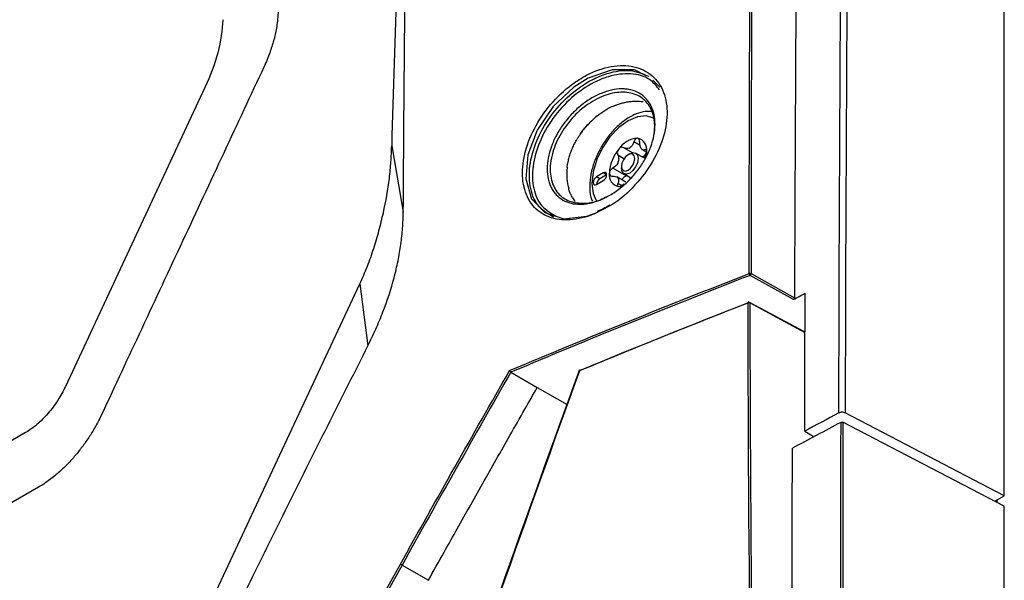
# Model space of a CAD drawing. Header units: millimetres. Extents: x 11 to 939, y -289 to 1138.
# Tile 26 of 86: x 787 to 839, y 18 to 47. Entities that reach past the tile are written whole.
import ezdxf

# ---------------------------------------------------------------- set-up
doc = ezdxf.new("R2010")
doc.units = ezdxf.units.MM

msp = doc.modelspace()

# ---------------------------------------------------------------- linework, layer by layer
at = {"color": 7, "linetype": 'Continuous', "lineweight": 25}
for p, q in [((838.792, 22.332), (838.792, 175.434)), ((820.222, 44.291), (820.585, 43.922)), ((796.54, 43.9), (789.165, 28.105)), ((806.41, 40.821), (807.022, 37.311)), ((819.134, 40.453), (818.677, 40.717)), ((819.666, 40.608), (819.892, 40.477)), ((818.993, 40.398), (818.905, 40.347)), ((819.771, 40.16), (819.306, 40.429)), ((818.799, 39.229), (818.094, 39.636)), ((818.551, 39.735), (818.551, 39.633)), ((817.597, 39.388), (817.243, 39.184)), ((817.42, 39.082), (817.243, 39.184)), ((817.773, 39.286), (817.42, 39.082)), ((817.773, 39.286), (817.597, 39.388)), ((818.779, 38.903), (818.306, 39.177)), ((818.681, 39.347), (819.052, 39.133)), ((818.799, 39.229), (818.844, 39.253)), ((817.243, 38.776), (817.597, 38.98)), ((815.689, 36.984), (815.849, 36.961)), ((827.645, 32.697), (825.354, 33.974)), ((825.406, 34.067), (827.7, 32.788)), ((804.724, 33.525), (805.148, 30.244)), ((828.258, 30.971), (825.323, 32.549)), ((812.714, 28.856), (814.108, 28.052)), ((814.108, 28.052), (815.68, 27.145)), ((838.792, 22.332), (830.382, 26.704)), ((838.792, 21.776), (830.262, 26.21)), ((787.062, 25.672), (743.392, 0.462)), ((828.244, 25.745), (828.736, 25.452)), ((838.285, 22.04), (838.792, 22.332)), ((838.367, 22.087), (838.367, 21.997)), ((838.395, 22.103), (838.395, 21.982)), ((838.792, -150.923), (838.792, 21.776)), ((806.956, 18.668), (808.349, 17.864))]:
    msp.add_line(p, q, dxfattribs=at)
at = {"color": 8, "linetype": 'Continuous', "lineweight": 25}
for p, q in [((819.548, 40.831), (819.211, 41.026)), ((819.888, 40.563), (819.794, 40.617)), ((818.688, 40.136), (818.361, 40.325)), ((818.567, 38.717), (818.361, 38.835)), ((817.932, 37.64), (817.094, 37.209)), ((828.258, 30.945), (825.339, 32.514))]:
    msp.add_line(p, q, dxfattribs=at)
at = {"color": 7, "linetype": 'Continuous', "lineweight": 25, "flags": 128}
for points in [[(819.823, 44.534), (819.237, 44.825), (818.065, 44.838), (816.799, 44.395), (816.035, 43.917), (814.937, 42.89), (814.098, 41.652), (813.6, 40.337), (813.496, 39.082), (813.803, 38.025), (814.499, 37.288), (815.513, 36.965), (816.728, 37.1), (817.166, 37.252), (817.166, 37.252)], [(818.905, 39.531), (819.04, 39.64), (819.155, 39.795), (819.231, 39.971), (819.258, 40.143), (819.231, 40.284), (819.155, 40.372), (819.04, 40.394), (818.905, 40.347), (818.769, 40.238), (818.655, 40.083), (818.578, 39.907), (818.551, 39.735), (818.578, 39.594), (818.655, 39.506), (818.769, 39.484), (818.905, 39.531)], [(818.993, 40.398), (818.993, 40.398), (819.162, 40.457), (819.306, 40.429), (819.401, 40.319), (819.435, 40.143), (819.401, 39.928), (819.306, 39.708), (819.162, 39.514), (818.993, 39.378)], [(819.873, 40.26), (819.886, 40.356), (819.895, 40.511)], [(818.993, 39.378), (818.824, 39.319), (818.681, 39.347), (818.585, 39.457), (818.551, 39.633)], [(817.243, 39.184), (817.175, 39.129), (817.118, 39.052), (817.08, 38.964), (817.066, 38.878), (817.08, 38.807), (817.118, 38.763), (817.175, 38.752), (817.243, 38.776)], [(817.597, 38.98), (817.664, 39.034), (817.722, 39.112), (817.76, 39.2), (817.773, 39.286), (817.76, 39.356), (817.722, 39.4), (817.664, 39.412), (817.597, 39.388)], [(818.41, 38.663), (818.526, 38.664), (818.592, 38.674)], [(795.423, 13.622), (800.628, 24.761), (804.724, 33.525)], [(825.245, 32.519), (825.246, 32.53), (825.248, 32.539), (825.252, 32.546), (825.257, 32.551), (825.26, 32.553)], [(816.309, 28.921), (816.309, 28.922), (816.312, 28.925), (816.316, 28.927), (816.321, 28.929), (816.328, 28.93), (816.336, 28.93)]]:
    msp.add_lwpolyline(points, dxfattribs=at)
at = {"color": 8, "linetype": 'Continuous', "lineweight": 25, "flags": 128}
for points in [[(820.287, 42.263), (820.257, 42.281), (819.861, 42.403), (819.4, 42.357), (818.905, 42.147), (818.41, 41.786), (817.949, 41.299), (817.553, 40.72), (817.249, 40.087), (817.058, 39.444), (816.993, 38.835), (817.058, 38.301), (817.214, 37.932)], [(816.336, 28.93), (816.337, 28.942), (816.339, 28.951), (816.343, 28.958), (816.348, 28.963), (816.351, 28.965)]]:
    msp.add_lwpolyline(points, dxfattribs=at)
at = {"color": 7, "linetype": 'Continuous', "lineweight": 25}
for centre, radius, start, end in [((819.476, 39.939), 1.278, 93.4295, 146.5651), ((819.287, 40.61), 0.616, 350.7481, 79.4532), ((820.061, 39.269), 2.149, 140.2279, 177.3607), ((819.471, 39.888), 0.957, 117.8394, 122.1552), ((818.743, 41.15), 0.502, 295.8812, 304.1134), ((819.28, 40.426), 0.409, 31.297, 38.9043), ((819.789, 40.783), 0.215, 207.8531, 222.3482), ((819.902, 39.35), 1.641, 157.2886, 160.3001), ((817.57, 40.255), 0.861, 335.9222, 341.6664), ((817.615, 38.765), 0.372, 121.6059, 178.3994), ((818.522, 39.269), 0.616, 170.7481, 259.4532), ((818.706, 39.35), 0.409, 211.297, 218.9043), ((818.197, 38.993), 0.215, 27.8531, 42.3482), ((825.354, 33.961), 0.118, 63.6241, 110.6244), ((825.454, 34.075), 0.141, 181.3473, 225.2889), ((825.29, 34.072), 0.117, 303.6372, 357.5211), ((825.287, 32.408), 0.118, 63.693, 110.6306), ((825.287, 32.483), 0.075, 61.7344, 111.3714), ((816.379, 28.895), 0.075, 112.5057, 160.0927), ((816.358, 28.937), 0.0281, 44.0657, 105.6313)]:
    msp.add_arc(centre, radius, start, end, dxfattribs=at)
at = {"color": 8, "linetype": 'Continuous', "lineweight": 25}
msp.add_arc((825.303, 32.518), 0.0365, 353.4853, 57.3263, dxfattribs=at)
at = {"color": 7, "linetype": 'Continuous', "lineweight": 25}
for points, knots in [([(830.046, 26.703), (830.072, 39.423), (830.147, 52.118), (830.389, 77.459), (830.555, 90.105), (830.984, 115.346), (831.246, 127.94), (831.869, 153.075), (832.229, 165.616), (832.635, 178.131)], [0, 0, 0, 0, 0.25, 0.25, 0.5, 0.5, 0.75, 0.75, 1, 1, 1, 1]), ([(832.971, 178.125), (832.565, 165.61), (832.205, 153.07), (831.583, 127.937), (831.32, 115.344), (830.892, 90.104), (830.725, 77.458), (830.484, 52.118), (830.408, 39.424), (830.382, 26.704)], [0, 0, 0, 0, 0.25, 0.25, 0.5, 0.5, 0.75, 0.75, 1, 1, 1, 1]), ([(807.022, 37.311), (807.044, 40.049), (807.06, 42.779), (807.106, 48.236), (807.136, 50.963), (807.24, 59.135), (807.327, 64.572), (807.645, 80.848), (807.932, 91.653), (808.657, 113.17), (809.094, 123.882), (809.864, 139.877), (810.139, 145.197), (810.579, 153.158), (810.731, 155.809), (811.047, 161.105), (811.212, 163.751), (811.372, 166.391)], [0, 0, 0, 0, 0.0625, 0.0625, 0.125, 0.125, 0.25, 0.25, 0.5, 0.5, 0.75, 0.75, 0.875, 0.875, 0.9375, 0.9375, 1, 1, 1, 1]), ([(804.57, 164.147), (804.237, 154.839), (803.552, 135.729), (802.506, 106.509), (801.447, 76.962), (800.749, 57.475), (800.398, 47.671), (800.374, 47.397), (800.32, 47.035), (800.253, 46.703), (800.172, 46.38), (800.077, 46.059), (799.965, 45.729), (799.83, 45.379), (799.717, 45.12), (798.958, 43.494), (797.539, 40.455), (795.357, 35.781), (793.185, 31.129), (791.784, 28.129), (790.991, 26.432), (790.773, 26.013), (790.441, 25.465), (790.097, 24.968), (789.734, 24.505), (789.344, 24.066), (788.986, 23.712), (788.667, 23.432), (788.406, 23.221), (788.109, 23.006), (787.876, 22.856), (784.198, 20.733), (776.806, 16.466), (769.006, 11.963), (765.107, 9.712)], [0.0038696, 0.0038696, 0.0038696, 0.0038696, 0.1460177, 0.2920354, 0.438053, 0.5840707, 0.5840707, 0.5866513, 0.5892319, 0.5918126, 0.5943932, 0.5969738, 0.5995544, 0.6021351, 0.6047157, 0.6047157, 0.6313328, 0.6579499, 0.6845671, 0.7111842, 0.7111842, 0.715513, 0.7198419, 0.7241707, 0.7284995, 0.7328284, 0.7371572, 0.7393216, 0.741486, 0.7436504, 0.7458148, 0.7458148, 0.8007035, 0.8555921, 0.8555921, 0.8555921, 0.8555921]), ([(807.42, 69.081), (807.295, 65.441), (807.072, 58.906), (806.667, 49.534), (806.495, 43.726), (806.41, 40.821)], [0, 0, 0, 0, 0.385925, 0.692975, 1, 1, 1, 1]), ([(797.483, 47.481), (797.463, 46.941), (797.373, 46.348), (797.052, 45.128), (796.822, 44.502), (796.54, 43.9)], [0, 0, 0, 0, 0.5, 0.5, 1, 1, 1, 1]), ([(817.094, 37.209), (816.943, 37.153), (816.36, 36.936), (815.369, 36.832), (814.312, 37.162), (813.585, 37.933), (813.263, 39.042), (813.372, 40.359), (813.893, 41.742), (814.77, 43.042), (815.772, 43.983), (816.875, 44.679), (818.03, 45.088), (819.251, 45.078), (820.229, 44.594), (820.846, 43.698), (821.038, 42.505), (820.793, 41.158), (820.147, 39.788), (819.163, 38.576), (818.363, 37.862), (817.935, 37.642), (817.932, 37.64)], [0, 0, 0, 0, 0.019672, 0.076509, 0.133038, 0.1889, 0.244054, 0.298739, 0.353354, 0.408303, 0.463874, 0.498869, 0.555617, 0.61237, 0.66888, 0.724667, 0.779637, 0.834103, 0.888623, 0.943725, 0.999654, 1, 1, 1, 1]), ([(814.972, 37.046), (814.694, 37.208), (814.124, 37.539), (813.696, 38.523), (813.65, 39.742), (814.02, 41.083), (814.756, 42.394), (815.786, 43.535), (816.856, 44.277), (817.955, 44.726), (819.042, 44.888), (819.687, 44.623), (820.006, 44.492)], [0, 0, 0, 0, 0.099644, 0.203946, 0.307165, 0.409958, 0.513103, 0.617239, 0.722654, 0.789923, 0.896256, 1, 1, 1, 1]), ([(820.573, 43.777), (820.41, 43.976), (820.032, 44.437), (819.063, 44.685), (818.018, 44.561), (816.94, 44.121), (815.897, 43.405), (814.892, 42.297), (814.174, 41.024), (813.813, 39.721), (813.857, 38.536), (814.276, 37.577), (814.833, 37.253), (815.106, 37.095)], [0, 0, 0, 0, 0.074227, 0.172416, 0.270571, 0.332668, 0.429976, 0.526091, 0.621277, 0.716126, 0.811362, 0.907602, 1, 1, 1, 1]), ([(820.33, 41.948), (820.33, 41.761), (820.31, 41.568), (820.234, 41.172), (820.178, 40.972), (820.068, 40.674), (820.027, 40.574), (819.937, 40.375), (819.888, 40.275), (819.729, 39.981), (819.609, 39.792), (819.343, 39.426), (819.195, 39.248), (818.884, 38.919), (818.72, 38.767), (818.461, 38.557), (818.373, 38.489), (818.194, 38.363), (818.104, 38.304), (817.832, 38.14), (817.648, 38.046), (817.274, 37.892), (817.09, 37.834), (816.819, 37.775), (816.729, 37.76), (816.551, 37.739), (816.463, 37.733), (816.206, 37.731), (816.043, 37.749), (815.735, 37.823), (815.588, 37.88), (815.326, 38.029), (815.208, 38.121), (815.052, 38.286), (815.004, 38.345), (814.916, 38.471), (814.876, 38.538), (814.806, 38.677), (814.774, 38.751), (814.72, 38.905), (814.697, 38.986), (814.643, 39.236), (814.625, 39.412), (814.627, 39.781), (814.646, 39.976), (814.721, 40.371), (814.777, 40.574), (814.922, 40.975), (815.01, 41.173), (815.167, 41.468), (815.224, 41.566), (815.343, 41.758), (815.406, 41.852), (815.603, 42.127), (815.747, 42.303), (816.059, 42.636), (816.224, 42.79), (816.479, 43), (816.566, 43.067), (816.744, 43.193), (816.835, 43.253), (817.109, 43.419), (817.292, 43.513), (817.662, 43.665), (817.849, 43.725), (818.213, 43.803), (818.39, 43.824), (818.648, 43.825), (818.733, 43.821), (818.898, 43.802), (818.978, 43.788), (819.21, 43.732), (819.354, 43.676), (819.622, 43.524), (819.741, 43.43), (819.897, 43.266), (819.946, 43.207), (820.035, 43.08), (820.076, 43.012), (820.184, 42.801), (820.239, 42.647), (820.312, 42.314), (820.331, 42.135), (820.33, 41.948)], [0, 0, 0, 0, 0.03125, 0.03125, 0.0625, 0.0625, 0.078125, 0.078125, 0.09375, 0.09375, 0.125, 0.125, 0.15625, 0.15625, 0.1875, 0.1875, 0.203125, 0.203125, 0.21875, 0.21875, 0.25, 0.25, 0.28125, 0.28125, 0.296875, 0.296875, 0.3125, 0.3125, 0.34375, 0.34375, 0.375, 0.375, 0.40625, 0.40625, 0.421875, 0.421875, 0.4375, 0.4375, 0.453125, 0.453125, 0.46875, 0.46875, 0.5, 0.5, 0.53125, 0.53125, 0.5625, 0.5625, 0.59375, 0.59375, 0.609375, 0.609375, 0.625, 0.625, 0.65625, 0.65625, 0.6875, 0.6875, 0.703125, 0.703125, 0.71875, 0.71875, 0.75, 0.75, 0.78125, 0.78125, 0.8125, 0.8125, 0.828125, 0.828125, 0.84375, 0.84375, 0.875, 0.875, 0.90625, 0.90625, 0.921875, 0.921875, 0.9375, 0.9375, 0.96875, 0.96875, 1, 1, 1, 1]), ([(820.259, 41.32), (820.284, 41.495), (820.328, 41.79), (820.286, 42.353), (820.077, 42.965), (819.529, 43.485), (818.762, 43.703), (817.853, 43.588), (816.903, 43.143), (816.023, 42.415), (815.321, 41.492), (814.931, 40.606), (814.76, 39.754), (814.807, 38.971), (815.163, 38.277), (815.781, 37.844), (816.594, 37.752), (817.282, 37.859), (817.65, 38.079), (817.713, 38.116)], [0, 0, 0, 0, 0.036998, 0.06247, 0.128894, 0.195647, 0.2631, 0.331541, 0.400735, 0.47014, 0.539043, 0.607143, 0.64947, 0.716133, 0.782798, 0.849698, 0.917365, 0.985972, 1, 1, 1, 1]), ([(817.268, 42.394), (817.301, 42.419), (817.367, 42.471), (817.469, 42.544), (817.573, 42.615), (817.681, 42.683), (817.755, 42.725), (817.792, 42.747)], [0, 0, 0, 0, 0.193778, 0.390662, 0.590656, 0.793768, 1, 1, 1, 1]), ([(818.067, 42.888), (818.112, 42.908), (818.205, 42.949), (818.297, 42.983), (818.345, 43.001)], [0, 0, 0, 0, 0.491656, 1, 1, 1, 1]), ([(818.345, 43.001), (818.379, 43.013), (818.448, 43.037), (818.555, 43.069), (818.667, 43.099), (818.783, 43.125), (818.861, 43.139), (818.901, 43.146)], [0, 0, 0, 0, 0.183598, 0.3754, 0.575402, 0.783603, 1, 1, 1, 1]), ([(818.901, 43.146), (818.937, 43.151), (819.016, 43.163), (819.143, 43.175), (819.288, 43.182), (819.39, 43.179), (819.444, 43.178)], [0, 0, 0, 0, 0.195204, 0.426954, 0.695228, 1, 1, 1, 1]), ([(817.268, 42.394), (817.184, 42.327), (817.105, 42.253), (816.943, 42.104), (816.862, 42.03), (816.788, 41.95)], [0, 0, 0, 0, 0.5, 0.5, 1, 1, 1, 1]), ([(820.13, 42.635), (819.99, 42.635), (819.688, 42.634), (819.203, 42.462), (818.696, 42.163), (818.205, 41.735), (817.762, 41.207), (817.389, 40.609), (817.104, 39.969), (816.92, 39.317), (816.859, 38.687), (816.89, 38.2), (816.987, 37.96), (817.017, 37.888)], [0, 0, 0, 0, 0.0792089, 0.1714566, 0.2678456, 0.3659477, 0.4638729, 0.5615563, 0.6593216, 0.7574948, 0.8565074, 0.9567049, 1, 1, 1, 1]), ([(816.788, 41.95), (816.713, 41.87), (816.64, 41.787), (816.503, 41.616), (816.438, 41.527), (816.375, 41.436)], [0, 0, 0, 0, 0.5, 0.5, 1, 1, 1, 1]), ([(816.375, 41.436), (816.438, 41.527), (816.504, 41.615), (816.641, 41.787), (816.713, 41.87), (816.788, 41.95)], [0, 0, 0, 0, 0.5, 0.5, 1, 1, 1, 1]), ([(816.044, 40.867), (816.06, 40.9), (816.092, 40.964), (816.144, 41.061), (816.18, 41.124), (816.198, 41.156)], [0, 0, 0, 0, 0.332614, 0.665942, 1, 1, 1, 1]), ([(816.375, 41.436), (816.344, 41.391), (816.314, 41.344), (816.255, 41.25), (816.225, 41.203), (816.198, 41.156)], [0, 0, 0, 0, 0.5, 0.5, 1, 1, 1, 1]), ([(819.4, 41.215), (819.363, 41.218), (819.324, 41.201), (819.256, 41.132), (819.228, 41.082), (819.211, 41.026)], [0, 0, 0, 0, 0.5, 0.5, 1, 1, 1, 1]), ([(819.527, 40.997), (819.525, 41.056), (819.513, 41.109), (819.468, 41.188), (819.436, 41.212), (819.4, 41.215)], [0, 0, 0, 0, 0.5, 0.5, 1, 1, 1, 1]), ([(804.724, 33.525), (804.794, 33.679), (804.864, 33.834), (804.999, 34.143), (805.063, 34.298), (805.247, 34.766), (805.359, 35.08), (805.562, 35.711), (805.653, 36.027), (805.822, 36.655), (805.899, 36.968), (806.107, 37.9), (806.212, 38.508), (806.322, 39.394), (806.35, 39.685), (806.392, 40.26), (806.404, 40.543), (806.41, 40.821)], [0, 0, 0, 0, 0.0625, 0.0625, 0.125, 0.125, 0.25, 0.25, 0.375, 0.375, 0.5, 0.5, 0.75, 0.75, 0.875, 0.875, 1, 1, 1, 1]), ([(815.811, 40.27), (815.824, 40.31), (815.848, 40.391), (815.891, 40.511), (815.938, 40.631), (815.989, 40.75), (816.026, 40.828), (816.044, 40.867)], [0, 0, 0, 0, 0.199846, 0.399753, 0.599738, 0.799815, 1, 1, 1, 1]), ([(818.41, 40.643), (818.373, 40.598), (818.349, 40.541), (818.331, 40.427), (818.339, 40.371), (818.361, 40.325)], [0, 0, 0, 0, 0.5, 0.5, 1, 1, 1, 1]), ([(818.677, 40.717), (818.636, 40.741), (818.589, 40.747), (818.493, 40.721), (818.446, 40.689), (818.41, 40.643)], [0, 0, 0, 0, 0.5, 0.5, 1, 1, 1, 1]), ([(819.211, 41.026), (819.193, 40.965), (819.169, 40.908), (819.105, 40.808), (819.068, 40.766), (819.024, 40.734)], [0, 0, 0, 0, 0.5, 0.5, 1, 1, 1, 1]), ([(819.794, 40.617), (819.766, 40.603), (819.722, 40.58), (819.683, 40.604), (819.668, 40.613)], [0, 0, 0, 0, 0.629107, 1, 1, 1, 1]), ([(819.895, 40.511), (819.895, 40.559), (819.884, 40.596), (819.847, 40.634), (819.821, 40.635), (819.794, 40.617)], [0, 0, 0, 0, 0.5, 0.5, 1, 1, 1, 1]), ([(815.684, 39.67), (815.69, 39.709), (815.7, 39.789), (815.721, 39.909), (815.747, 40.03), (815.776, 40.15), (815.799, 40.23), (815.811, 40.27)], [0, 0, 0, 0, 0.200957, 0.40142, 0.601406, 0.800927, 1, 1, 1, 1]), ([(818.361, 40.325), (818.385, 40.275), (818.401, 40.221), (818.411, 40.104), (818.405, 40.044), (818.388, 39.984)], [0, 0, 0, 0, 0.5, 0.5, 1, 1, 1, 1]), ([(819.611, 40.253), (819.629, 40.252), (819.689, 40.249), (819.775, 40.298), (819.85, 40.381), (819.872, 40.452), (819.882, 40.483)], [0, 0, 0, 0, 0.133727, 0.47071, 0.764953, 1, 1, 1, 1]), ([(819.794, 40.197), (819.821, 40.238), (819.847, 40.291), (819.884, 40.404), (819.895, 40.462), (819.895, 40.511)], [0, 0, 0, 0, 0.5, 0.5, 1, 1, 1, 1]), ([(818.094, 39.636), (818.043, 39.608), (817.998, 39.567), (817.933, 39.47), (817.915, 39.416), (817.915, 39.368)], [0, 0, 0, 0, 0.5, 0.5, 1, 1, 1, 1]), ([(817.915, 39.368), (817.915, 39.319), (817.933, 39.278), (817.998, 39.224), (818.043, 39.212), (818.094, 39.215)], [0, 0, 0, 0, 0.5, 0.5, 1, 1, 1, 1]), ([(818.094, 39.215), (818.149, 39.22), (818.2, 39.215), (818.291, 39.188), (818.329, 39.167), (818.356, 39.138)], [0, 0, 0, 0, 0.5, 0.5, 1, 1, 1, 1]), ([(818.593, 39.011), (818.594, 39.024), (818.599, 39.059), (818.636, 39.118), (818.697, 39.178), (818.756, 39.213), (818.792, 39.226), (818.799, 39.229)], [0, 0, 0, 0, 0.137233, 0.387699, 0.647449, 0.931806, 1, 1, 1, 1]), ([(815.967, 38.077), (815.95, 38.107), (815.917, 38.166), (815.872, 38.259), (815.832, 38.353), (815.796, 38.449), (815.776, 38.514), (815.766, 38.547)], [0, 0, 0, 0, 0.204524, 0.406779, 0.606772, 0.80451, 1, 1, 1, 1]), ([(818.361, 38.835), (818.339, 38.791), (818.331, 38.749), (818.348, 38.686), (818.373, 38.667), (818.41, 38.663)], [0, 0, 0, 0, 0.5, 0.5, 1, 1, 1, 1]), ([(818.41, 38.663), (818.446, 38.66), (818.493, 38.673), (818.589, 38.726), (818.636, 38.764), (818.677, 38.807)], [0, 0, 0, 0, 0.5, 0.5, 1, 1, 1, 1]), ([(817.946, 37.691), (817.828, 37.619), (817.604, 37.481), (817.376, 37.388), (817.267, 37.344)], [0, 0, 0, 0, 0.523479, 1, 1, 1, 1]), ([(805.148, 30.244), (805.293, 30.542), (805.439, 30.84), (805.708, 31.439), (805.832, 31.739), (806.18, 32.644), (806.377, 33.246), (806.615, 34.145), (806.684, 34.443), (806.804, 35.032), (806.854, 35.324), (806.936, 35.902), (806.968, 36.188), (807.007, 36.753), (807.015, 37.032), (807.022, 37.311)], [0, 0, 0, 0, 0.125, 0.125, 0.25, 0.25, 0.5, 0.5, 0.625, 0.625, 0.75, 0.75, 0.875, 0.875, 1, 1, 1, 1]), ([(816.378, 28.957), (817.858, 29.566), (820.793, 30.773), (823.77, 31.947), (825.247, 32.529)], [0, 0, 0, 0, 0.503935, 1, 1, 1, 1]), ([(827.7, 32.788), (827.7, 32.781), (827.699, 32.774), (827.697, 32.766), (827.695, 32.759), (827.692, 32.751), (827.688, 32.743), (827.684, 32.736), (827.679, 32.729), (827.674, 32.722), (827.669, 32.716), (827.663, 32.71), (827.657, 32.705), (827.653, 32.702), (827.649, 32.7), (827.645, 32.697)], [0, 0, 0, 0, 0.0000503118, 0.0000503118, 0.0000503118, 0.0001006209, 0.0001006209, 0.0001006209, 0.0001509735, 0.0001509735, 0.0001509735, 0.0002014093, 0.0002014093, 0.0002014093, 0.0002345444, 0.0002345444, 0.0002345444, 0.0002345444]), ([(797.238, 14.333), (797.887, 15.665), (798.54, 16.995), (799.849, 19.654), (800.505, 20.981), (801.823, 23.633), (802.486, 24.958), (803.818, 27.602), (804.486, 28.923), (805.148, 30.244)], [0, 0, 0, 0, 0.25, 0.25, 0.5, 0.5, 0.75, 0.75, 1, 1, 1, 1]), ([(812.708, 28.861), (812.703, 28.865), (812.697, 28.87), (812.692, 28.876), (812.687, 28.881), (812.681, 28.887), (812.676, 28.893), (812.67, 28.899), (812.665, 28.905), (812.66, 28.912), (812.654, 28.918), (812.649, 28.925), (812.645, 28.931), (812.643, 28.934), (812.642, 28.936), (812.64, 28.939), (812.64, 28.939), (812.64, 28.94), (812.639, 28.94)], [0, 0, 0, 0, 0.0000476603, 0.0000476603, 0.0000476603, 0.000095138, 0.000095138, 0.000095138, 0.0001453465, 0.0001453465, 0.0001453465, 0.0002008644, 0.0002008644, 0.0002008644, 0.0002269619, 0.0002269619, 0.0002269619, 0.0002297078, 0.0002297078, 0.0002297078, 0.0002297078]), ([(789.165, 28.105), (789.051, 27.86), (788.914, 27.611), (788.602, 27.127), (788.428, 26.892), (788.055, 26.461), (787.857, 26.265), (787.458, 25.926), (787.256, 25.784), (787.062, 25.672)], [0, 0, 0, 0, 0.25, 0.25, 0.5, 0.5, 0.75, 0.75, 1, 1, 1, 1]), ([(808.349, 17.864), (808.626, 18.359), (809.102, 19.211), (810.057, 20.913), (810.976, 22.544), (811.937, 24.241), (812.681, 25.551), (813.404, 26.821), (813.888, 27.667), (814.108, 28.052)], [0, 0, 0, 0, 0.145259, 0.250086, 0.500112, 0.625105, 0.750083, 0.886322, 1, 1, 1, 1]), ([(830.382, 26.704), (830.336, 26.728), (830.275, 26.741), (830.152, 26.741), (830.091, 26.727), (830.046, 26.703)], [0, 0, 0, 0, 0.5, 0.5, 1, 1, 1, 1]), ([(830.161, 26.209), (829.733, 25.982), (828.875, 25.527), (828.019, 25.071), (827.591, 24.843)], [0, 0, 0, 0, 0.5, 1, 1, 1, 1]), ([(832.751, -147.497), (832.294, -132.901), (831.895, -118.334), (831.22, -89.262), (830.945, -74.757), (830.517, -45.807), (830.362, -31.36), (830.17, -2.528), (830.134, 11.857), (830.161, 26.209)], [0, 0, 0, 0, 0.25, 0.25, 0.5, 0.5, 0.75, 0.75, 1, 1, 1, 1]), ([(830.161, 26.209), (830.168, 26.213), (830.175, 26.215), (830.183, 26.217), (830.19, 26.219), (830.199, 26.22), (830.207, 26.221), (830.215, 26.221), (830.224, 26.22), (830.232, 26.219), (830.24, 26.218), (830.248, 26.216), (830.255, 26.213), (830.257, 26.212), (830.26, 26.211), (830.262, 26.21)], [0, 0, 0, 0, 0.0000503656, 0.0000503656, 0.0000503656, 0.0001007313, 0.0001007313, 0.0001007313, 0.000151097, 0.000151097, 0.000151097, 0.0002014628, 0.0002014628, 0.0002014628, 0.0002202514, 0.0002202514, 0.0002202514, 0.0002202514]), ([(830.262, 26.21), (830.235, 11.857), (830.271, -2.527), (830.463, -31.359), (830.618, -45.805), (831.046, -74.755), (831.321, -89.26), (831.995, -118.332), (832.395, -132.899), (832.852, -147.494)], [0, 0, 0, 0, 0.25, 0.25, 0.5, 0.5, 0.75, 0.75, 1, 1, 1, 1]), ([(764.728, -18.271), (768.53, -16.076), (772.406, -13.925), (780.304, -9.713), (784.326, -7.653), (788.929, -5.387), (789.441, -5.136), (790.212, -4.758), (790.469, -4.633), (790.983, -4.381), (791.241, -4.255), (791.756, -4.001), (792.014, -3.868), (792.529, -3.572), (792.785, -3.407), (793.297, -3.051), (793.552, -2.861), (794.049, -2.463), (794.294, -2.255), (794.773, -1.817), (795.008, -1.589), (795.354, -1.231), (795.468, -1.109), (795.694, -0.861), (795.805, -0.734), (796.352, -0.093), (796.756, 0.445), (797.314, 1.284), (797.491, 1.571), (797.742, 2.01), (797.824, 2.159), (797.983, 2.456), (798.063, 2.604), (798.462, 3.347), (798.781, 3.941), (800.38, 6.909), (801.666, 9.278), (804.255, 14.005), (805.558, 16.363), (806.869, 18.715)], [0, 0, 0, 0, 0.25, 0.25, 0.5, 0.5, 0.53125, 0.53125, 0.546875, 0.546875, 0.5625, 0.5625, 0.578125, 0.578125, 0.59375, 0.59375, 0.609375, 0.609375, 0.625, 0.625, 0.640625, 0.640625, 0.648438, 0.648438, 0.65625, 0.65625, 0.6875, 0.6875, 0.703125, 0.703125, 0.710938, 0.710938, 0.71875, 0.71875, 0.75, 0.75, 0.875, 0.875, 1, 1, 1, 1]), ([(806.956, 18.668), (805.645, 16.314), (804.341, 13.954), (801.75, 9.223), (800.463, 6.852), (798.863, 3.881), (798.543, 3.286), (798.144, 2.543), (798.064, 2.394), (797.904, 2.097), (797.823, 1.948), (797.571, 1.508), (797.394, 1.222), (796.835, 0.382), (796.432, -0.156), (795.884, -0.798), (795.773, -0.926), (795.547, -1.175), (795.433, -1.297), (795.087, -1.655), (794.852, -1.884), (794.373, -2.323), (794.129, -2.532), (793.631, -2.931), (793.377, -3.122), (792.865, -3.48), (792.608, -3.646), (792.094, -3.945), (791.836, -4.079), (791.32, -4.334), (791.062, -4.46), (790.547, -4.712), (790.29, -4.838), (789.519, -5.215), (789.006, -5.467), (784.398, -7.735), (780.372, -9.797), (772.467, -14.012), (768.586, -16.165), (764.781, -18.362)], [0, 0, 0, 0, 0.125, 0.125, 0.25, 0.25, 0.28125, 0.28125, 0.289063, 0.289063, 0.296875, 0.296875, 0.3125, 0.3125, 0.34375, 0.34375, 0.351563, 0.351563, 0.359375, 0.359375, 0.375, 0.375, 0.390625, 0.390625, 0.40625, 0.40625, 0.421875, 0.421875, 0.4375, 0.4375, 0.453125, 0.453125, 0.46875, 0.46875, 0.5, 0.5, 0.75, 0.75, 1, 1, 1, 1]), ([(806.956, 18.668), (806.944, 18.677), (806.928, 18.687), (806.896, 18.704), (806.88, 18.711), (806.869, 18.715)], [0, 0, 0, 0, 0.5, 0.5, 1, 1, 1, 1])]:
    msp.add_open_spline(points, degree=3, knots=knots, dxfattribs=at)
for points in [[(825.312, 34.071), (825.308, 39.398), (825.321, 44.714), (825.352, 50.02)], [(825.446, 50.015), (825.415, 44.709), (825.402, 39.393), (825.406, 34.067)], [(827.779, 48.728), (827.745, 43.419), (827.718, 38.106), (827.7, 32.788)], [(818.067, 42.888), (817.975, 42.845), (817.883, 42.798), (817.792, 42.747)], [(819.444, 43.178), (819.532, 43.174), (819.618, 43.165), (819.703, 43.151)], [(818.962, 40.698), (818.867, 40.657), (818.764, 40.667), (818.677, 40.717)], [(819.599, 40.683), (819.556, 40.758), (819.529, 40.872), (819.527, 40.997)], [(819.643, 40.625), (819.638, 40.629), (819.634, 40.634), (819.63, 40.639)], [(815.684, 39.67), (815.664, 39.469), (815.659, 39.273), (815.669, 39.086)], [(818.356, 39.903), (818.301, 39.789), (818.204, 39.696), (818.094, 39.636)], [(815.669, 39.086), (815.686, 38.897), (815.718, 38.716), (815.766, 38.547)], [(818.388, 39.093), (818.423, 39.023), (818.409, 38.931), (818.361, 38.835)], [(815.967, 38.077), (816.01, 38.004), (816.056, 37.935), (816.106, 37.87)], [(812.639, 28.94), (816.806, 30.698), (821.031, 32.409), (825.312, 34.071)], [(825.354, 33.974), (821.084, 32.316), (816.87, 30.61), (812.714, 28.856)], [(827.645, 32.697), (827.851, 32.807), (828.057, 32.917), (828.263, 33.027)], [(828.244, 25.745), (828.249, 28.173), (828.255, 30.601), (828.263, 33.027)], [(825.245, 32.519), (822.247, 31.346), (819.277, 30.149), (816.336, 28.93)], [(825.76, -12.607), (825.446, 2.512), (825.275, 17.554), (825.245, 32.519)], [(825.339, 32.514), (825.368, 17.55), (825.54, 2.508), (825.853, -12.61)], [(800.11, -17.995), (805.293, -2.221), (810.694, 13.416), (816.311, 28.909)], [(816.336, 28.93), (810.722, 13.43), (805.32, -2.21), (800.135, -17.985)], [(806.869, 18.715), (808.775, 22.135), (810.699, 25.544), (812.639, 28.94)], [(812.708, 28.861), (810.774, 25.476), (808.857, 22.078), (806.956, 18.668)], [(812.714, 28.856), (812.712, 28.858), (812.71, 28.859), (812.708, 28.861)], [(830.046, 26.703), (829.445, 26.384), (828.844, 26.065), (828.244, 25.745)], [(827.666, -13.963), (827.593, -1.001), (827.568, 11.935), (827.591, 24.843)]]:
    msp.add_open_spline(points, degree=3, dxfattribs=at)

doc.saveas('drawing.dxf')
